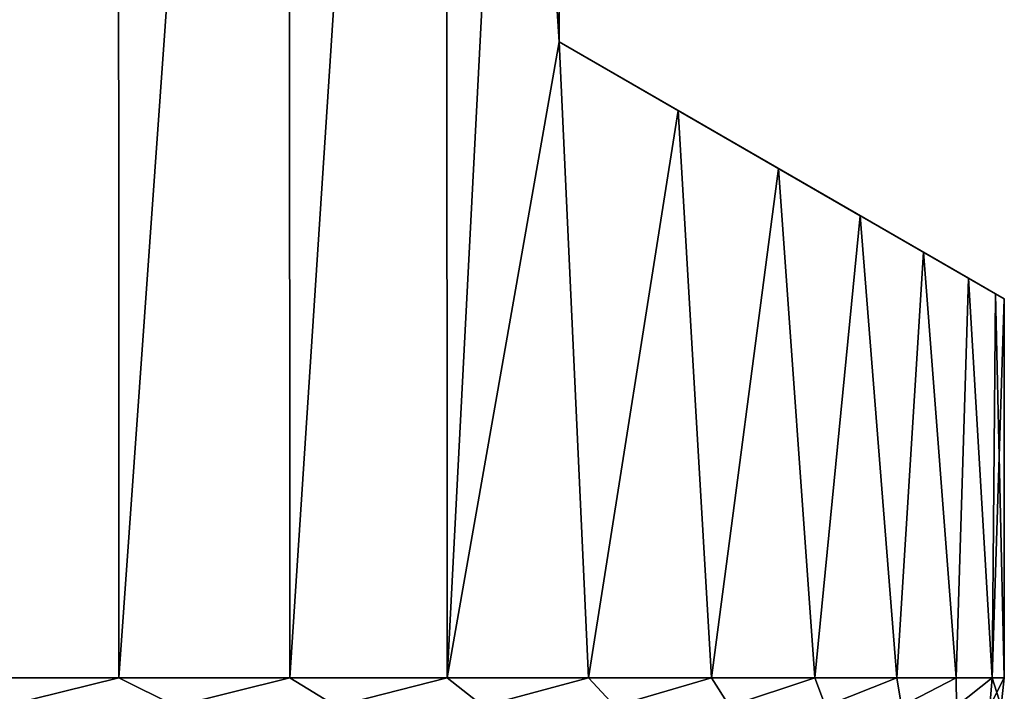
# Model space of a CAD drawing. Header units: metres. Extents: x -109 to 109, y -314 to 82.
# Tile 187 of 191: x 82 to 90, y 52 to 57. Entities that reach past the tile are written whole.
import ezdxf

# ---------------------------------------------------------------- set-up
doc = ezdxf.new("R2010")
doc.units = ezdxf.units.M
doc.layers.add('solid_504261_XXX', color=7, linetype='CONTINUOUS')

msp = doc.modelspace()

# ---------------------------------------------------------------- linework, layer by layer
at = {"layer": 'solid_504261_XXX'}
for points in [[(82.682785, 70.800003, 196.061127), (81.252525, 70.800003, 196.704041), (81.257355, 52, 196.702209)], [(81.252525, 70.800003, 172.389954), (82.682785, 70.800003, 173.032883), (81.257355, 52, 172.391785)], [(82.682785, 70.800003, 196.061127), (81.257355, 52, 196.702209), (82.688896, 52, 196.057938)], [(82.682785, 70.800003, 173.032883), (82.688896, 52, 173.036072), (81.257355, 52, 172.391785)], [(84.025246, 70.800003, 195.250687), (82.682785, 70.800003, 196.061127), (82.688896, 52, 196.057938)], [(82.682785, 70.800003, 173.032883), (84.025246, 70.800003, 173.843323), (82.688896, 52, 173.036072)], [(84.025246, 70.800003, 195.250687), (82.688896, 52, 196.057938), (84.032333, 52, 195.245789)], [(84.025246, 70.800003, 173.843323), (84.032333, 52, 173.848206), (82.688896, 52, 173.036072)], [(85.260338, 70.800003, 194.284485), (84.025246, 70.800003, 195.250687), (84.032333, 52, 195.245789)], [(84.025246, 70.800003, 173.843323), (85.260338, 70.800003, 174.809509), (84.032333, 52, 173.848206)], [(85.260338, 70.800003, 194.284485), (84.032333, 52, 195.245789), (85.268082, 52, 194.277649)], [(85.260338, 70.800003, 174.809509), (85.268082, 52, 174.816345), (84.032333, 52, 173.848206)], [(85.260338, 70.800003, 194.284485), (86.147499, 57, 193.421112), (86.147499, 69, 193.421112)], [(85.260338, 70.800003, 194.284485), (85.268082, 52, 194.277649), (86.147499, 57, 193.421112)], [(85.260338, 70.800003, 174.809509), (86.147499, 69, 175.672882), (85.268082, 52, 174.816345)], [(86.147499, 69, 175.672882), (86.147499, 57, 175.672882), (85.268082, 52, 174.816345)], [(86.147499, 57, 175.672882), (86.147499, 69, 193.421112), (86.147499, 57, 193.421112)], [(86.147499, 69, 175.672882), (86.147499, 69, 193.421112), (86.147499, 57, 175.672882)], [(85.268082, 52, 194.277649), (86.378128, 52, 193.167603), (86.147499, 57, 193.421112)], [(86.147499, 57, 175.672882), (86.378128, 52, 175.926392), (85.268082, 52, 174.816345)], [(87.87281, 56.003891, 191.103928), (86.147499, 57, 193.421112), (87.08313, 56.459812, 192.29924)], [(86.378128, 52, 193.167603), (87.08313, 56.459812, 192.29924), (86.147499, 57, 193.421112)], [(88.515747, 55.63269, 189.852081), (86.147499, 57, 193.421112), (87.87281, 56.003891, 191.103928)], [(89.012932, 55.345646, 188.559067), (86.147499, 57, 193.421112), (88.515747, 55.63269, 189.852081)], [(89.366188, 55.141689, 187.23674), (86.147499, 57, 193.421112), (89.012932, 55.345646, 188.559067)], [(89.577309, 55.019802, 185.89621), (86.147499, 57, 193.421112), (89.366188, 55.141689, 187.23674)], [(89.647499, 54.979275, 184.546997), (86.147499, 57, 193.421112), (89.577309, 55.019802, 185.89621)], [(89.577309, 55.019802, 183.197784), (86.147499, 57, 193.421112), (89.647499, 54.979275, 184.546997)], [(89.366188, 55.141689, 181.857254), (86.147499, 57, 193.421112), (89.577309, 55.019802, 183.197784)], [(89.012932, 55.345642, 180.534943), (86.147499, 57, 193.421112), (89.366188, 55.141689, 181.857254)], [(88.515747, 55.63269, 179.241913), (86.147499, 57, 193.421112), (89.012932, 55.345642, 180.534943)], [(87.87281, 56.003891, 177.990082), (86.147499, 57, 193.421112), (88.515747, 55.63269, 179.241913)], [(87.08313, 56.459812, 176.794754), (86.147499, 57, 193.421112), (87.87281, 56.003891, 177.990082)], [(86.147499, 57, 175.672882), (86.147499, 57, 193.421112), (87.08313, 56.459812, 176.794754)], [(86.147499, 57, 175.672882), (87.08313, 56.459812, 176.794754), (86.378128, 52, 175.926392)], [(86.378128, 52, 193.167603), (87.346275, 52, 191.931854), (87.08313, 56.459812, 192.29924)], [(87.08313, 56.459812, 176.794754), (87.346275, 52, 177.16214), (86.378128, 52, 175.926392)], [(87.346275, 52, 191.931854), (87.87281, 56.003891, 191.103928), (87.08313, 56.459812, 192.29924)], [(87.08313, 56.459812, 176.794754), (87.87281, 56.003891, 177.990082), (87.346275, 52, 177.16214)], [(87.346275, 52, 191.931854), (88.158424, 52, 190.588409), (87.87281, 56.003891, 191.103928)], [(87.87281, 56.003891, 177.990082), (88.158424, 52, 178.505585), (87.346275, 52, 177.16214)], [(88.158424, 52, 190.588409), (88.515747, 55.63269, 189.852081), (87.87281, 56.003891, 191.103928)], [(87.87281, 56.003891, 177.990082), (88.515747, 55.63269, 179.241913), (88.158424, 52, 178.505585)], [(88.158424, 52, 190.588409), (88.802704, 52, 189.156876), (88.515747, 55.63269, 189.852081)], [(88.515747, 55.63269, 179.241913), (88.802704, 52, 179.937119), (88.158424, 52, 178.505585)], [(88.802704, 52, 189.156876), (89.012932, 55.345646, 188.559067), (88.515747, 55.63269, 189.852081)], [(88.515747, 55.63269, 179.241913), (89.012932, 55.345642, 180.534943), (88.802704, 52, 179.937119)], [(88.802704, 52, 189.156876), (89.269745, 52, 187.658112), (89.012932, 55.345646, 188.559067)], [(89.012932, 55.345642, 180.534943), (89.269745, 52, 181.435883), (88.802704, 52, 179.937119)], [(89.269745, 52, 187.658112), (89.366188, 55.141689, 187.23674), (89.012932, 55.345646, 188.559067)], [(89.012932, 55.345642, 180.534943), (89.366188, 55.141689, 181.857254), (89.269745, 52, 181.435883)], [(89.269745, 52, 187.658112), (89.552711, 52, 186.113983), (89.366188, 55.141689, 187.23674)], [(89.366188, 55.141689, 181.857254), (89.552711, 52, 182.980026), (89.269745, 52, 181.435883)], [(89.552711, 52, 186.113983), (89.577309, 55.019802, 185.89621), (89.366188, 55.141689, 187.23674)], [(89.366188, 55.141689, 181.857254), (89.577309, 55.019802, 183.197784), (89.552711, 52, 182.980026)], [(89.552711, 52, 186.113983), (89.647499, 52, 184.546997), (89.577309, 55.019802, 185.89621)], [(89.577309, 55.019802, 183.197784), (89.647499, 54.979275, 184.546997), (89.552711, 52, 182.980026)], [(89.552711, 52, 182.980026), (89.647499, 54.979275, 184.546997), (89.647499, 52, 184.546997)], [(89.647499, 52, 184.546997), (89.647499, 54.979275, 184.546997), (89.577309, 55.019802, 185.89621)], [(81.786606, 51.777477, 196.460785), (82.688896, 52, 196.057938), (81.257355, 52, 196.702209)], [(81.786606, 51.777477, 172.633209), (81.257355, 52, 172.391785), (82.688896, 52, 173.036072)], [(81.786606, 51.777477, 196.460785), (83.134964, 51.777477, 195.783615), (82.688896, 52, 196.057938)], [(83.134964, 51.777477, 173.310379), (81.786606, 51.777477, 172.633209), (82.688896, 52, 173.036072)], [(83.134964, 51.777477, 195.783615), (84.032333, 52, 195.245789), (82.688896, 52, 196.057938)], [(83.134964, 51.777477, 173.310379), (82.688896, 52, 173.036072), (84.032333, 52, 173.848206)], [(83.134964, 51.777477, 195.783615), (84.395592, 51.777477, 194.954483), (84.032333, 52, 195.245789)], [(84.395592, 51.777477, 174.139511), (83.134964, 51.777477, 173.310379), (84.032333, 52, 173.848206)], [(84.395592, 51.777477, 194.954483), (85.268082, 52, 194.277649), (84.032333, 52, 195.245789)], [(84.395592, 51.777477, 174.139511), (84.032333, 52, 173.848206), (85.268082, 52, 174.816345)], [(84.395592, 51.777477, 194.954483), (85.551437, 51.777477, 193.984619), (85.268082, 52, 194.277649)], [(85.551437, 51.777477, 175.109375), (84.395592, 51.777477, 174.139511), (85.268082, 52, 174.816345)], [(85.551437, 51.777477, 193.984619), (86.378128, 52, 193.167603), (85.268082, 52, 194.277649)], [(85.551437, 51.777477, 175.109375), (85.268082, 52, 174.816345), (86.378128, 52, 175.926392)], [(85.551437, 51.777477, 193.984619), (86.586868, 51.777477, 192.887115), (86.378128, 52, 193.167603)], [(86.586868, 51.777477, 176.206879), (85.551437, 51.777477, 175.109375), (86.378128, 52, 175.926392)], [(86.586868, 51.777477, 192.887115), (87.346275, 52, 191.931854), (86.378128, 52, 193.167603)], [(86.586868, 51.777477, 176.206879), (86.378128, 52, 175.926392), (87.346275, 52, 177.16214)], [(86.586868, 51.777477, 192.887115), (87.487892, 51.777477, 191.676834), (87.346275, 52, 191.931854)], [(87.487892, 51.777477, 177.41716), (86.586868, 51.777477, 176.206879), (87.346275, 52, 177.16214)], [(87.487892, 51.777477, 191.676834), (88.158424, 52, 190.588409), (87.346275, 52, 191.931854)], [(87.487892, 51.777477, 177.41716), (87.346275, 52, 177.16214), (88.158424, 52, 178.505585)], [(87.487892, 51.777477, 191.676834), (88.242317, 51.777477, 190.370132), (88.158424, 52, 190.588409)], [(88.242317, 51.777477, 178.723862), (87.487892, 51.777477, 177.41716), (88.158424, 52, 178.505585)], [(88.242317, 51.777477, 190.370132), (88.802704, 52, 189.156876), (88.158424, 52, 190.588409)], [(88.242317, 51.777477, 178.723862), (88.158424, 52, 178.505585), (88.802704, 52, 179.937119)], [(88.242317, 51.777477, 190.370132), (88.839943, 51.777477, 188.98468), (88.802704, 52, 189.156876)], [(88.839943, 51.777477, 180.109314), (88.242317, 51.777477, 178.723862), (88.802704, 52, 179.937119)], [(88.839943, 51.777477, 188.98468), (89.269745, 52, 187.658112), (88.802704, 52, 189.156876)], [(88.839943, 51.777477, 180.109314), (88.802704, 52, 179.937119), (89.269745, 52, 181.435883)], [(88.839943, 51.777477, 188.98468), (89.27269, 51.777477, 187.53923), (89.269745, 52, 187.658112)], [(89.27269, 51.777477, 181.554779), (88.839943, 51.777477, 180.109314), (89.269745, 52, 181.435883)], [(89.27269, 51.777477, 187.53923), (89.552711, 52, 186.113983), (89.269745, 52, 187.658112)], [(89.27269, 51.777477, 181.554779), (89.269745, 52, 181.435883), (89.552711, 52, 182.980026)], [(89.27269, 51.777477, 187.53923), (89.534698, 51.777477, 186.053299), (89.552711, 52, 186.113983)], [(89.534698, 51.777477, 183.040695), (89.27269, 51.777477, 181.554779), (89.552711, 52, 182.980026)], [(89.534698, 51.777477, 183.040695), (89.552711, 52, 182.980026), (89.647499, 52, 184.546997)], [(89.622429, 51.777477, 184.546997), (89.534698, 51.777477, 183.040695), (89.647499, 52, 184.546997)], [(89.534698, 51.777477, 186.053299), (89.622429, 51.777477, 184.546997), (89.552711, 52, 186.113983)], [(89.622429, 51.777477, 184.546997), (89.647499, 52, 184.546997), (89.552711, 52, 186.113983)]]:
    msp.add_3dface(points, dxfattribs=at)

doc.saveas('drawing.dxf')
